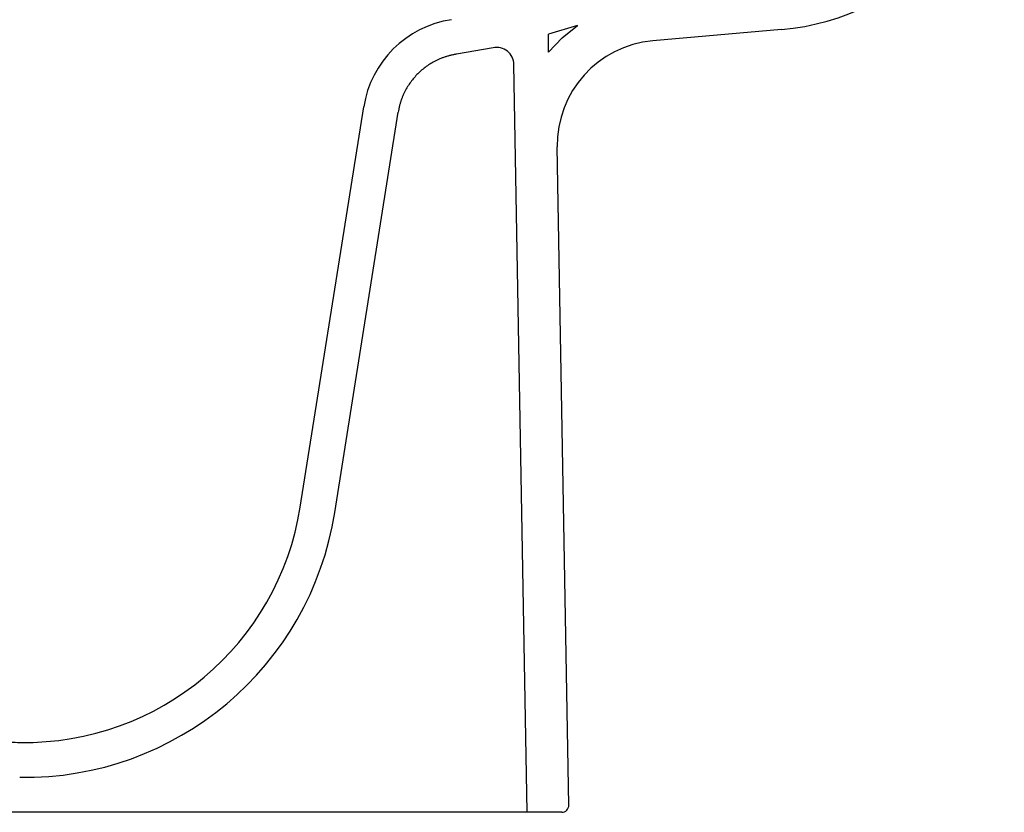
# Model space of a CAD drawing. Header units: millimetres. Extents: x 1038.064 to 1038.644, y 1038.256 to 1038.809.
# Tile 5 of 9: x 1038.361 to 1038.644, y 1038.315 to 1038.542. Entities that reach past the tile are written whole.
import ezdxf

# ---------------------------------------------------------------- set-up
doc = ezdxf.new("R2010")
doc.units = ezdxf.units.MM
doc.layers.add('SANINDUSA', color=3, linetype='Continuous')

msp = doc.modelspace()

# ---------------------------------------------------------------- linework, layer by layer
at = {"layer": 'SANINDUSA'}
for p, q in [((1038.521256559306, 1038.54068412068), (1038.512887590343, 1038.538124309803)), ((1038.512977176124, 1038.532990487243), (1038.512887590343, 1038.538124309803)), ((1038.579730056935, 1038.539490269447), (1038.542811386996, 1038.53623415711)), ((1038.497043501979, 1038.534275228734), (1038.48658876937, 1038.532422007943)), ((1038.506778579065, 1038.315121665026), (1038.503037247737, 1038.529462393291)), ((1038.441790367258, 1038.402625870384), (1038.459959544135, 1038.517341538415)), ((1038.451667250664, 1038.401061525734), (1038.469836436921, 1038.515777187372)), ((1038.518744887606, 1038.317156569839), (1038.515451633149, 1038.505826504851)), ((1038.398853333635, 1038.315121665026), (1038.212476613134, 1038.315121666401)), ((1038.506778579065, 1038.315121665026), (1038.398853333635, 1038.315121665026)), ((1038.516745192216, 1038.315121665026), (1038.506778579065, 1038.315121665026))]:
    msp.add_line(p, q, dxfattribs=at)
at = {"layer": 'SANINDUSA', "flags": 128}
msp.add_lwpolyline([(1038.512977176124, 1038.532990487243), (1038.516818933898, 1038.53708175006), (1038.521256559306, 1038.54068412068)], dxfattribs=at)
at = {"layer": 'SANINDUSA'}
for centre, radius, start, end in [((1038.573567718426, 1038.609230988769), 0.07001244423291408, 275.0495804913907, 359.9907388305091), ((1038.489590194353, 1038.512648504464), 0.02999999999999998, 98.63105384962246, 171.0000000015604), ((1038.498038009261, 1038.529375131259), 0.00500000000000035, 0.9999999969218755, 101.4727265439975), ((1038.545454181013, 1038.506343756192), 0.03000700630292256, 95.0527328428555, 180.9876955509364), ((1038.36277530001, 1038.415140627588), 0.08000000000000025, 269.0973670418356, 351.0000000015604), ((1038.36277530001, 1038.415140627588), 0.09000000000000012, 269.0973670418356, 351.0000000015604), ((1038.365182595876, 1038.567934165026), 0.2328125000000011, 268.3627400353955, 269.0973670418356), ((1038.516745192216, 1038.317121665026), 0.002000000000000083, 270, 0.9999999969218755)]:
    msp.add_arc(centre, radius, start, end, dxfattribs=at)
msp.add_open_spline([(1038.486588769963, 1038.532422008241), (1038.486439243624, 1038.532398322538), (1038.486140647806, 1038.532351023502), (1038.485695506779, 1038.532267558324), (1038.485253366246, 1038.532175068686), (1038.484814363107, 1038.532072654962), (1038.484378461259, 1038.531960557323), (1038.483945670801, 1038.531838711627), (1038.483515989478, 1038.531707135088), (1038.483089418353, 1038.531565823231), (1038.482665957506, 1038.531414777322), (1038.482245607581, 1038.531253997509), (1038.481828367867, 1038.531083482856), (1038.481414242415, 1038.530903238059), (1038.481003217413, 1038.530713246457), (1038.479787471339, 1038.530118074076), (1038.477848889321, 1038.528946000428), (1038.47543630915, 1038.526894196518), (1038.473368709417, 1038.524494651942), (1038.472105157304, 1038.522434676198), (1038.471384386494, 1038.520945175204), (1038.471027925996, 1038.520115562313), (1038.470710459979, 1038.519273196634), (1038.470431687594, 1038.518418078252), (1038.470192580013, 1038.517550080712), (1038.469989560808, 1038.516669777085), (1038.469887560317, 1038.516075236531), (1038.469836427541, 1038.515777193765)], degree=3, knots=[0, 0, 0, 0, 0.01798716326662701, 0.03591936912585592, 0.0538056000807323, 0.07165490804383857, 0.08947640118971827, 0.1072792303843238, 0.1250725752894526, 0.1428656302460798, 0.1606675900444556, 0.1784876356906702, 0.1963349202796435, 0.2142185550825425, 0.2321475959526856, 0.2501310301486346, 0.3750552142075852, 0.500007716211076, 0.6249319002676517, 0.7498844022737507, 0.7857878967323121, 0.8215119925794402, 0.857129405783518, 0.8927135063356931, 0.9283378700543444, 0.9640758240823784, 0.9999999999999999, 0.9999999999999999, 0.9999999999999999, 0.9999999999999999], dxfattribs=at)

doc.saveas('drawing.dxf')
